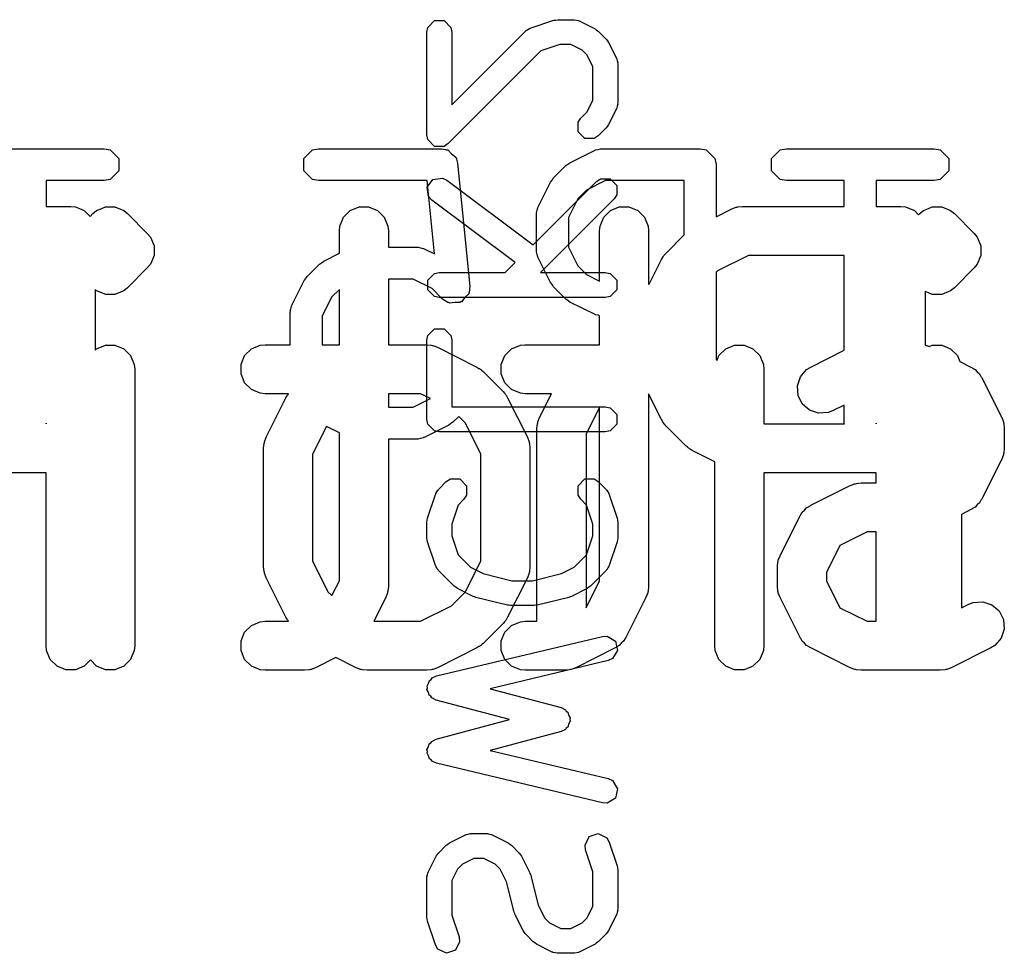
# Model space of a CAD drawing. Extents: x 94.3 to 121.8, y -81.7 to -63.9.
# Tile 20 of 32: x 109 to 112, y -75.7 to -72.8. Entities that reach past the tile are written whole.
import ezdxf

# ---------------------------------------------------------------- set-up
doc = ezdxf.new("R2010")
doc.units = 0
doc.layers.add('BLACK', color=7, linetype='CONTINUOUS')

msp = doc.modelspace()

# ---------------------------------------------------------------- linework, layer by layer
at = {"layer": 'BLACK', "linetype": 'CONTINUOUS'}
for p, q in [((110.278032, -72.831202), (110.280932, -72.816622)), ((110.280932, -72.816622), (110.301552, -72.796002)), ((110.301552, -72.796002), (110.330712, -72.796002)), ((110.330712, -72.796002), (110.351332, -72.816622)), ((110.351332, -72.816622), (110.354232, -72.831202)), ((110.586765, -72.823582), (110.591837, -72.820193)), ((110.591837, -72.820193), (110.59271, -72.820193)), ((110.59271, -72.820193), (110.59437, -72.819247)), ((110.59437, -72.819247), (110.66694, -72.795057)), ((110.66694, -72.795057), (110.673, -72.794293)), ((110.673, -72.794293), (110.678989, -72.793102)), ((110.678989, -72.793102), (110.72737, -72.793102)), ((110.72737, -72.793102), (110.729241, -72.793474)), ((110.729241, -72.793474), (110.730071, -72.793198)), ((110.730071, -72.793198), (110.73596, -72.79481)), ((110.73596, -72.79481), (110.74195, -72.796002)), ((110.74195, -72.796002), (110.742567, -72.796619)), ((110.742567, -72.796619), (110.744409, -72.797124)), ((110.744409, -72.797124), (110.792789, -72.821314)), ((110.792789, -72.821314), (110.797608, -72.825054)), ((110.278032, -73.145678), (110.278032, -72.831202)), ((110.354232, -73.053696), (110.579477, -72.828452)), ((110.354232, -72.831202), (110.354232, -73.053696)), ((110.579477, -72.828452), (110.581063, -72.827391)), ((110.581063, -72.827391), (110.581455, -72.826609)), ((110.581455, -72.826609), (110.586765, -72.823582)), ((110.797608, -72.825054), (110.802692, -72.828451)), ((110.802692, -72.828451), (110.826883, -72.852642)), ((110.685172, -72.869302), (110.626997, -72.888693)), ((110.718375, -72.869302), (110.685172, -72.869302)), ((110.753182, -72.886705), (110.718375, -72.869302)), ((110.826883, -72.852642), (110.830277, -72.857721)), ((110.830277, -72.857721), (110.83402, -72.862544)), ((110.83402, -72.862544), (110.85821, -72.910925)), ((110.626997, -72.888693), (110.343073, -73.172619)), ((110.768629, -72.902152), (110.753182, -72.886705)), ((110.786032, -72.936958), (110.768629, -72.902152)), ((110.85821, -72.910925), (110.858714, -72.912766)), ((110.786032, -73.039922), (110.786032, -72.936958)), ((110.858714, -72.912766), (110.859332, -72.913384)), ((110.859332, -72.913384), (110.860523, -72.919373)), ((110.860523, -72.919373), (110.862136, -72.925263)), ((110.862136, -72.925263), (110.861859, -72.926091)), ((110.861859, -72.926091), (110.862232, -72.927964)), ((110.862232, -72.927964), (110.862232, -73.048916)), ((110.768629, -73.074728), (110.786032, -73.039922)), ((110.860523, -73.057506), (110.859332, -73.063496)), ((110.862136, -73.051617), (110.860523, -73.057506)), ((110.862232, -73.048916), (110.861859, -73.050788)), ((110.861859, -73.050788), (110.862136, -73.051617)), ((110.74881, -73.094547), (110.768629, -73.074728)), ((110.85821, -73.065955), (110.83402, -73.114336)), ((110.858714, -73.064113), (110.85821, -73.065955)), ((110.859332, -73.063496), (110.858714, -73.064113)), ((110.740551, -73.106907), (110.74881, -73.094547)), ((110.740551, -73.136069), (110.740551, -73.106907)), ((110.830277, -73.119158), (110.826883, -73.124238)), ((110.83402, -73.114336), (110.830277, -73.119158)), ((110.280932, -73.160258), (110.278032, -73.145678)), ((110.76117, -73.156688), (110.740551, -73.136069)), ((110.802692, -73.148429), (110.790332, -73.156688)), ((110.826883, -73.124238), (110.802692, -73.148429)), ((110.280932, -73.160259), (110.280932, -73.160258)), ((110.301551, -73.180878), (110.280932, -73.160259)), ((110.301552, -73.180878), (110.301551, -73.180878)), ((110.330712, -73.180878), (110.301552, -73.180878)), ((110.330713, -73.180878), (110.330712, -73.180878)), ((110.343073, -73.172619), (110.330713, -73.180878)), ((110.790332, -73.156688), (110.76117, -73.156688)), ((108.838191, -73.18798), (109.290311, -73.18798)), ((109.290311, -73.18798), (109.309022, -73.191702)), ((109.309022, -73.191702), (109.335484, -73.218164)), ((109.901305, -73.218164), (109.927767, -73.191702)), ((109.927767, -73.191702), (109.946478, -73.18798)), ((109.946478, -73.18798), (110.323244, -73.18798)), ((110.323244, -73.18798), (110.33494, -73.190306)), ((110.33494, -73.190306), (110.337367, -73.190064)), ((110.337367, -73.190064), (110.338538, -73.191022)), ((110.338538, -73.191022), (110.341955, -73.191702)), ((110.341955, -73.191702), (110.353592, -73.203339)), ((110.353592, -73.203339), (110.366331, -73.213762)), ((110.366331, -73.213762), (110.367347, -73.217094)), ((110.715821, -73.230819), (110.791174, -73.193142)), ((110.791174, -73.193142), (110.793537, -73.192494)), ((110.793537, -73.192494), (110.79433, -73.191702)), ((110.79433, -73.191702), (110.802012, -73.190173)), ((110.802012, -73.190173), (110.809574, -73.188103)), ((110.809574, -73.188103), (110.810638, -73.188457)), ((110.810638, -73.188457), (110.813041, -73.18798)), ((110.813041, -73.18798), (111.114454, -73.18798)), ((111.114454, -73.18798), (111.133165, -73.191702)), ((111.133165, -73.191702), (111.159627, -73.218164)), ((111.333018, -73.218164), (111.35948, -73.191702)), ((111.35948, -73.191702), (111.378191, -73.18798)), ((111.378191, -73.18798), (111.830311, -73.18798)), ((111.830311, -73.18798), (111.849022, -73.191702)), ((111.849022, -73.191702), (111.875484, -73.218164)), ((109.335484, -73.218164), (109.335484, -73.255586)), ((109.901305, -73.255586), (109.901305, -73.218164)), ((110.367347, -73.217094), (110.368417, -73.218164)), ((110.368417, -73.218164), (110.368417, -73.220602)), ((110.368417, -73.220602), (110.371896, -73.23201)), ((110.371896, -73.23201), (110.409573, -73.608777)), ((110.665437, -73.277655), (110.703114, -73.239978)), ((110.703114, -73.239978), (110.709629, -73.235624)), ((110.709629, -73.235624), (110.715821, -73.230819)), ((111.159627, -73.218164), (111.163349, -73.236875)), ((111.163349, -73.236875), (111.163349, -73.396342)), ((111.333018, -73.255586), (111.333018, -73.218164)), ((111.875484, -73.218164), (111.875484, -73.255586)), ((109.335484, -73.255586), (109.309022, -73.282048)), ((109.927767, -73.282048), (109.901305, -73.255586)), ((111.35948, -73.282048), (111.333018, -73.255586)), ((111.875484, -73.255586), (111.849022, -73.282048)), ((109.290311, -73.28577), (109.113146, -73.28577)), ((109.113146, -73.28577), (109.113146, -73.364726)), ((109.309022, -73.282048), (109.290311, -73.28577)), ((109.946478, -73.28577), (109.927767, -73.282048)), ((110.278995, -73.28577), (109.946478, -73.28577)), ((110.301458, -73.510406), (110.278995, -73.28577)), ((110.279224, -73.305555), (110.29672, -73.282227)), ((110.29672, -73.282227), (110.325588, -73.278103)), ((110.325588, -73.278103), (110.338992, -73.284531)), ((110.338992, -73.284531), (110.602842, -73.482419)), ((110.602842, -73.482419), (110.797191, -73.288071)), ((110.618601, -73.365715), (110.656278, -73.290363)), ((110.656278, -73.290363), (110.66108, -73.284175)), ((110.66108, -73.284175), (110.665437, -73.277655)), ((110.824583, -73.28577), (110.766651, -73.314736)), ((110.797191, -73.288071), (110.809551, -73.279812)), ((110.809551, -73.279812), (110.838712, -73.279812)), ((111.065559, -73.28577), (110.824583, -73.28577)), ((110.838712, -73.279812), (110.859331, -73.300431)), ((110.859331, -73.300431), (110.859331, -73.329592)), ((111.065559, -73.45191), (111.065559, -73.28577)), ((111.378191, -73.28577), (111.35948, -73.282048)), ((111.555356, -73.28577), (111.378191, -73.28577)), ((111.555356, -73.364726), (111.555356, -73.28577)), ((111.830311, -73.28577), (111.653146, -73.28577)), ((111.653146, -73.28577), (111.653146, -73.364726)), ((111.849022, -73.282048), (111.830311, -73.28577)), ((110.283348, -73.334423), (110.279224, -73.305555)), ((110.293272, -73.345491), (110.283348, -73.334423)), ((110.766651, -73.314736), (110.740195, -73.341192)), ((110.859331, -73.329592), (110.851072, -73.341952)), ((110.548413, -73.536847), (110.293272, -73.345491)), ((110.851072, -73.341952), (110.625828, -73.567197)), ((110.740195, -73.341192), (110.711229, -73.399125)), ((109.113146, -73.364726), (109.188096, -73.364726)), ((109.188096, -73.364726), (109.202728, -73.366167)), ((109.202728, -73.366167), (109.229764, -73.377366)), ((109.229764, -73.377366), (109.247552, -73.395154)), ((109.247552, -73.395154), (109.256016, -73.386692)), ((109.256016, -73.386692), (109.267381, -73.377365)), ((109.267381, -73.377365), (109.283218, -73.370805)), ((109.283218, -73.370805), (109.294416, -73.366167)), ((109.294416, -73.366167), (109.32368, -73.366167)), ((109.32368, -73.366167), (109.350714, -73.377365)), ((109.350714, -73.377365), (109.350716, -73.377366)), ((109.350716, -73.377366), (109.362081, -73.386693)), ((109.362081, -73.386693), (109.422557, -73.447169)), ((110.022878, -73.398058), (110.04357, -73.377366)), ((110.04357, -73.377366), (110.070606, -73.366167)), ((110.070606, -73.366167), (110.09987, -73.366167)), ((110.09987, -73.366167), (110.126906, -73.377366)), ((110.126906, -73.377366), (110.147598, -73.398058)), ((110.613439, -73.387582), (110.613916, -73.385179)), ((110.613439, -73.500612), (110.613439, -73.387582)), ((110.613562, -73.384115), (110.615632, -73.376553)), ((110.613916, -73.385179), (110.613562, -73.384115)), ((110.615632, -73.376553), (110.617161, -73.368871)), ((110.617161, -73.368871), (110.617953, -73.368078)), ((110.617953, -73.368078), (110.618601, -73.365715)), ((110.819069, -73.398058), (110.839761, -73.377366)), ((110.839761, -73.377366), (110.866797, -73.366167)), ((110.866797, -73.366167), (110.896061, -73.366167)), ((110.896061, -73.366167), (110.923097, -73.377366)), ((110.923097, -73.377366), (110.943789, -73.398058)), ((111.163349, -73.396342), (111.210745, -73.372644)), ((111.210745, -73.372644), (111.224476, -73.367389)), ((111.224476, -73.367389), (111.227165, -73.367197)), ((111.227165, -73.367197), (111.229654, -73.366167)), ((111.229654, -73.366167), (111.244286, -73.364726)), ((111.244286, -73.364726), (111.555356, -73.364726)), ((111.653146, -73.364726), (111.728096, -73.364726)), ((111.728096, -73.364726), (111.742728, -73.366167)), ((111.742728, -73.366167), (111.769764, -73.377366)), ((111.769764, -73.377366), (111.782552, -73.390154)), ((111.782552, -73.390154), (111.786016, -73.386692)), ((111.786016, -73.386692), (111.797381, -73.377365)), ((111.797381, -73.377365), (111.813218, -73.370805)), ((111.813218, -73.370805), (111.824416, -73.366167)), ((111.824416, -73.366167), (111.85368, -73.366167)), ((111.85368, -73.366167), (111.880714, -73.377365)), ((111.880714, -73.377365), (111.880716, -73.377366)), ((111.880716, -73.377366), (111.892081, -73.386693)), ((111.892081, -73.386693), (111.952557, -73.447169)), ((110.011679, -73.425094), (110.022878, -73.398058)), ((110.147598, -73.398058), (110.158797, -73.425094)), ((110.711229, -73.399125), (110.711229, -73.489068)), ((110.80787, -73.425094), (110.819069, -73.398058)), ((110.943789, -73.398058), (110.954988, -73.425094)), ((109.422557, -73.447169), (109.431884, -73.458534)), ((110.010238, -73.439726), (110.011679, -73.425094)), ((110.010238, -73.508257), (110.010238, -73.439726)), ((110.158797, -73.425094), (110.160238, -73.439726)), ((110.160238, -73.439726), (110.160238, -73.489394)), ((110.806429, -73.439726), (110.80787, -73.425094)), ((110.806429, -73.593346), (110.806429, -73.439726)), ((110.954988, -73.425094), (110.956429, -73.439726)), ((110.956429, -73.439726), (110.956429, -73.602424)), ((111.009824, -73.507645), (111.065559, -73.45191)), ((111.952557, -73.447169), (111.961884, -73.458534)), ((109.431884, -73.458534), (109.443083, -73.485571)), ((111.961884, -73.458534), (111.973083, -73.485571)), ((109.443083, -73.514833), (109.431884, -73.54187)), ((109.443083, -73.485571), (109.443083, -73.514833)), ((109.962288, -73.532232), (110.010238, -73.508257)), ((110.160238, -73.489394), (110.247891, -73.489394)), ((110.247891, -73.489394), (110.250292, -73.489871)), ((110.250292, -73.489871), (110.251357, -73.489517)), ((110.251357, -73.489517), (110.258915, -73.491587)), ((110.258915, -73.491587), (110.266602, -73.493116)), ((110.266602, -73.493116), (110.267395, -73.493909)), ((110.267395, -73.493909), (110.269757, -73.494556)), ((110.269757, -73.494556), (110.301458, -73.510406)), ((110.613916, -73.503014), (110.613439, -73.500612)), ((110.613562, -73.504079), (110.613916, -73.503014)), ((110.615632, -73.51164), (110.613562, -73.504079)), ((110.617161, -73.519323), (110.615632, -73.51164)), ((110.711229, -73.489068), (110.740195, -73.547001)), ((111.002187, -73.51695), (111.003607, -73.514695)), ((111.003607, -73.514695), (111.005103, -73.513397)), ((111.005103, -73.513397), (111.009824, -73.507645)), ((111.261991, -73.514726), (111.16776, -73.561841)), ((111.555356, -73.514726), (111.261991, -73.514726)), ((111.555356, -73.805099), (111.555356, -73.514726)), ((111.973083, -73.514833), (111.961884, -73.54187)), ((111.973083, -73.485571), (111.973083, -73.514833)), ((109.431884, -73.54187), (109.422557, -73.553235)), ((109.911904, -73.579068), (109.94958, -73.541391)), ((109.94958, -73.541391), (109.956099, -73.537034)), ((109.956099, -73.537034), (109.962288, -73.532232)), ((110.518064, -73.567197), (110.548413, -73.536847)), ((110.617953, -73.520115), (110.617161, -73.519323)), ((110.618601, -73.522479), (110.617953, -73.520115)), ((110.656278, -73.597831), (110.618601, -73.522479)), ((110.958131, -73.602424), (110.995775, -73.527137)), ((110.995775, -73.527137), (110.999739, -73.520839)), ((110.999739, -73.520839), (111.000497, -73.51901)), ((111.000497, -73.51901), (111.002187, -73.51695)), ((111.961884, -73.54187), (111.952557, -73.553235)), ((109.422557, -73.553235), (109.362081, -73.613711)), ((110.280932, -73.590717), (110.301552, -73.570097)), ((110.301552, -73.570097), (110.316132, -73.567197)), ((110.316132, -73.567197), (110.518064, -73.567197)), ((110.625828, -73.567197), (110.824132, -73.567197)), ((110.740195, -73.547001), (110.766651, -73.573457)), ((110.766651, -73.573457), (110.806429, -73.593346)), ((110.824132, -73.567197), (110.838712, -73.570097)), ((110.838712, -73.570097), (110.859332, -73.590717)), ((111.16776, -73.561841), (111.163349, -73.566251)), ((111.163349, -73.566251), (111.163349, -73.834452)), ((111.952557, -73.553235), (111.892081, -73.613711)), ((109.865068, -73.667128), (109.902745, -73.591776)), ((109.902745, -73.591776), (109.907547, -73.585588)), ((109.907547, -73.585588), (109.911904, -73.579068)), ((110.236349, -73.587184), (110.160238, -73.587184)), ((110.160238, -73.587184), (110.160238, -73.788059)), ((110.29428, -73.616149), (110.236349, -73.587184)), ((110.280932, -73.619877), (110.280932, -73.590717)), ((110.66108, -73.604018), (110.656278, -73.597831)), ((110.665437, -73.610539), (110.66108, -73.604018)), ((110.859332, -73.590717), (110.859332, -73.619877)), ((110.956429, -73.602424), (110.958131, -73.602424)), ((109.267381, -73.623039), (109.263096, -73.619522)), ((109.263096, -73.619522), (109.263096, -73.804983)), ((109.283218, -73.629598), (109.267381, -73.623039)), ((109.294416, -73.634237), (109.283218, -73.629598)), ((109.294417, -73.634237), (109.294416, -73.634237)), ((109.32368, -73.634237), (109.294417, -73.634237)), ((109.350716, -73.623038), (109.32368, -73.634237)), ((109.362081, -73.613711), (109.350716, -73.623038)), ((110.010238, -73.619029), (109.986663, -73.642604)), ((110.010238, -73.788059), (110.010238, -73.619029)), ((110.301552, -73.640497), (110.280932, -73.619877)), ((110.326347, -73.648216), (110.29428, -73.616149)), ((110.406094, -73.632353), (110.394456, -73.64399)), ((110.407732, -73.627765), (110.406094, -73.629766)), ((110.406094, -73.629766), (110.406094, -73.632353)), ((110.409573, -73.608777), (110.407732, -73.627765)), ((110.703114, -73.648216), (110.665437, -73.610539)), ((110.859332, -73.619877), (110.838712, -73.640497)), ((111.813218, -73.629598), (111.803096, -73.625405)), ((111.803096, -73.625405), (111.803096, -73.789489)), ((111.824416, -73.634237), (111.813218, -73.629598)), ((111.824417, -73.634237), (111.824416, -73.634237)), ((111.85368, -73.634237), (111.824417, -73.634237)), ((111.880716, -73.623038), (111.85368, -73.634237)), ((111.892081, -73.613711), (111.880716, -73.623038)), ((109.986663, -73.642604), (109.957696, -73.700538)), ((110.316132, -73.643397), (110.301552, -73.640497)), ((110.824132, -73.643397), (110.316132, -73.643397)), ((110.342209, -73.658815), (110.326347, -73.648216)), ((110.344797, -73.658815), (110.342209, -73.658815)), ((110.346798, -73.660452), (110.344797, -73.658815)), ((110.363171, -73.658815), (110.346798, -73.660452)), ((110.379632, -73.658815), (110.363171, -73.658815)), ((110.38146, -73.656986), (110.379632, -73.658815)), ((110.384034, -73.656729), (110.38146, -73.656986)), ((110.394456, -73.64399), (110.384034, -73.656729)), ((110.709629, -73.652569), (110.703114, -73.648216)), ((110.715821, -73.657375), (110.709629, -73.652569)), ((110.791174, -73.695052), (110.715821, -73.657375)), ((110.838712, -73.640497), (110.824132, -73.643397)), ((109.859906, -73.688995), (109.860383, -73.686592)), ((109.859906, -73.788059), (109.859906, -73.688995)), ((109.860029, -73.685528), (109.862099, -73.677966)), ((109.860383, -73.686592), (109.860029, -73.685528)), ((109.862099, -73.677966), (109.863628, -73.670284)), ((109.863628, -73.670284), (109.86442, -73.669491)), ((109.86442, -73.669491), (109.865068, -73.667128)), ((110.793537, -73.695699), (110.791174, -73.695052)), ((110.79433, -73.696492), (110.793537, -73.695699)), ((109.957696, -73.700538), (109.957696, -73.788059)), ((110.802012, -73.69802), (110.79433, -73.696492)), ((110.806429, -73.699229), (110.802012, -73.69802)), ((110.806429, -73.788059), (110.806429, -73.699229)), ((110.280932, -73.76005), (110.301552, -73.73943)), ((110.301552, -73.73943), (110.330712, -73.73943)), ((110.330712, -73.73943), (110.351332, -73.76005)), ((110.278032, -73.77463), (110.280932, -73.76005)), ((110.278032, -74.016535), (110.278032, -73.77463)), ((110.351332, -73.76005), (110.354232, -73.77463)), ((110.354232, -73.77463), (110.354232, -73.978435)), ((109.263096, -73.804983), (109.26738, -73.800699)), ((109.26738, -73.800699), (109.294416, -73.7895)), ((109.294416, -73.7895), (109.32368, -73.7895)), ((109.32368, -73.7895), (109.350716, -73.800699)), ((109.350716, -73.800699), (109.371408, -73.821391)), ((109.720497, -73.821391), (109.741189, -73.800699)), ((109.741189, -73.800699), (109.768225, -73.7895)), ((109.768225, -73.7895), (109.782857, -73.788059)), ((109.782857, -73.788059), (109.859906, -73.788059)), ((109.957696, -73.788059), (110.010238, -73.788059)), ((110.160238, -73.788059), (110.276667, -73.788059)), ((110.276667, -73.788059), (110.291299, -73.7895)), ((110.291299, -73.7895), (110.293788, -73.790531)), ((110.293788, -73.790531), (110.296476, -73.790722)), ((110.296476, -73.790722), (110.310208, -73.795977)), ((110.310208, -73.795977), (110.43116, -73.856453)), ((110.516688, -73.821391), (110.53738, -73.800699)), ((110.53738, -73.800699), (110.564416, -73.7895)), ((110.564416, -73.7895), (110.579048, -73.788059)), ((110.579048, -73.788059), (110.806429, -73.788059)), ((111.171926, -73.821391), (111.192618, -73.800699)), ((111.192618, -73.800699), (111.219654, -73.7895)), ((111.219654, -73.7895), (111.248918, -73.7895)), ((111.248918, -73.7895), (111.275954, -73.800699)), ((111.275954, -73.800699), (111.296646, -73.821391)), ((111.452649, -73.856453), (111.555356, -73.805099)), ((111.803096, -73.789489), (111.803203, -73.7895)), ((111.803203, -73.7895), (111.805692, -73.790531)), ((111.805692, -73.790531), (111.80838, -73.790722)), ((111.80838, -73.790722), (111.815181, -73.793324)), ((111.815181, -73.793324), (111.824416, -73.7895)), ((111.824416, -73.7895), (111.85368, -73.7895)), ((111.85368, -73.7895), (111.880716, -73.800699)), ((111.880716, -73.800699), (111.901408, -73.821391)), ((109.371408, -73.821391), (109.382607, -73.848427)), ((109.709298, -73.848427), (109.720497, -73.821391)), ((110.505489, -73.848427), (110.516688, -73.821391)), ((111.163349, -73.834452), (111.165972, -73.835764)), ((111.165972, -73.835764), (111.171926, -73.821391)), ((111.296646, -73.821391), (111.307845, -73.848427)), ((111.901408, -73.821391), (111.908844, -73.839343)), ((111.908844, -73.839343), (111.943064, -73.856453)), ((109.382607, -73.848427), (109.384048, -73.863059)), ((109.384048, -73.863059), (109.384048, -74.709726)), ((109.709298, -73.877691), (109.709298, -73.848427)), ((110.43116, -73.856453), (110.437455, -73.860415)), ((110.437455, -73.860415), (110.439286, -73.861174)), ((110.439286, -73.861174), (110.441347, -73.862865)), ((110.441347, -73.862865), (110.443602, -73.864285)), ((110.443602, -73.864285), (110.444899, -73.86578)), ((110.444899, -73.86578), (110.450652, -73.870502)), ((110.450652, -73.870502), (110.511129, -73.930978)), ((110.505489, -73.877691), (110.505489, -73.848427)), ((111.307845, -73.848427), (111.309286, -73.863059)), ((111.309286, -73.863059), (111.309286, -74.029964)), ((111.421033, -73.886393), (111.440206, -73.864285)), ((111.440206, -73.864285), (111.452649, -73.856453)), ((111.943064, -73.856453), (111.94551, -73.857992)), ((111.94551, -73.857992), (111.946666, -73.858378)), ((111.946666, -73.858378), (111.948104, -73.859625)), ((111.948104, -73.859625), (111.955507, -73.864285)), ((111.955507, -73.864285), (111.961666, -73.871387)), ((111.961666, -73.871387), (111.968774, -73.877551)), ((109.720497, -73.904727), (109.709298, -73.877691)), ((109.741189, -73.925419), (109.720497, -73.904727)), ((110.516688, -73.904727), (110.505489, -73.877691)), ((110.53738, -73.925419), (110.516688, -73.904727)), ((111.411779, -73.914154), (111.421033, -73.886393)), ((111.968774, -73.877551), (111.973435, -73.884956)), ((111.973435, -73.884956), (111.974681, -73.886393)), ((111.974681, -73.886393), (111.975065, -73.887546)), ((111.975065, -73.887546), (111.976606, -73.889994)), ((111.976606, -73.889994), (112.037082, -74.010947)), ((109.768225, -73.936618), (109.741189, -73.925419)), ((109.782857, -73.938059), (109.768225, -73.936618)), ((110.511129, -73.930978), (110.515847, -73.936727)), ((110.515847, -73.936727), (110.517346, -73.938027)), ((110.564416, -73.936618), (110.53738, -73.925419)), ((110.579048, -73.938059), (110.564416, -73.936618)), ((111.413853, -73.943344), (111.411779, -73.914154)), ((109.85454, -73.938059), (109.782857, -73.938059)), ((109.786252, -74.071423), (109.846728, -73.950471)), ((109.846728, -73.950471), (109.850691, -73.944173)), ((109.850691, -73.944173), (109.85145, -73.942343)), ((109.85145, -73.942343), (109.85314, -73.940282)), ((109.85314, -73.940282), (109.85454, -73.938059)), ((110.258962, -73.938059), (110.160238, -73.938059)), ((110.160238, -73.938059), (110.160238, -73.97919)), ((110.236349, -73.97919), (110.288786, -73.952971)), ((110.288786, -73.952971), (110.258962, -73.938059)), ((110.517346, -73.938027), (110.518767, -73.940286)), ((110.518767, -73.940286), (110.520456, -73.942343)), ((110.520456, -73.942343), (110.521213, -73.94417)), ((110.521213, -73.94417), (110.525178, -73.95047)), ((110.525178, -73.95047), (110.585654, -74.071423)), ((110.659362, -73.938059), (110.579048, -73.938059)), ((110.622918, -74.010947), (110.659362, -73.938059)), ((110.995775, -74.017552), (110.956429, -73.93886)), ((110.956429, -73.93886), (110.956429, -74.528297)), ((111.42694, -73.969519), (111.413853, -73.943344)), ((110.160238, -73.97919), (110.236349, -73.97919)), ((110.354232, -73.978435), (110.824132, -73.978435)), ((110.806377, -73.979436), (110.765, -74.062192)), ((110.806429, -73.97941), (110.806377, -73.979436)), ((110.806429, -74.510591), (110.806429, -73.97941)), ((110.824132, -73.978435), (110.838712, -73.981335)), ((110.838712, -73.981335), (110.859332, -74.001955)), ((111.449048, -73.988692), (111.42694, -73.969519)), ((111.476809, -73.997946), (111.449048, -73.988692)), ((111.505999, -73.995872), (111.476809, -73.997946)), ((111.519731, -73.990617), (111.505999, -73.995872)), ((111.555356, -73.972804), (111.519731, -73.990617)), ((111.555356, -74.028085), (111.555356, -73.972804)), ((110.280932, -74.031115), (110.278032, -74.016535)), ((110.357818, -74.024983), (110.351297, -74.029339)), ((110.375409, -74.007391), (110.357818, -74.024983)), ((110.396457, -74.028438), (110.375409, -74.007391)), ((110.616441, -74.029856), (110.617472, -74.027366)), ((110.617472, -74.027366), (110.617663, -74.024679)), ((110.617663, -74.024679), (110.622918, -74.010947)), ((110.859332, -74.001955), (110.859332, -74.031115)), ((110.999739, -74.023849), (110.995775, -74.017552)), ((111.000497, -74.025679), (110.999739, -74.023849)), ((111.002187, -74.027738), (111.000497, -74.025679)), ((112.037082, -74.010947), (112.042337, -74.024679)), ((112.042337, -74.024679), (112.042527, -74.027366)), ((112.042527, -74.027366), (112.043559, -74.029856)), ((109.113096, -74.028336), (109.112772, -74.029964)), ((109.112772, -74.029964), (109.113096, -74.029964)), ((109.113096, -74.029964), (109.113096, -74.028336)), ((109.970534, -74.038265), (109.928334, -74.122668)), ((110.010238, -74.058116), (109.970534, -74.038265)), ((110.34511, -74.034142), (110.269757, -74.071818)), ((110.301552, -74.051735), (110.280932, -74.031115)), ((110.316132, -74.054635), (110.301552, -74.051735)), ((110.824132, -74.054635), (110.316132, -74.054635)), ((110.351297, -74.029339), (110.34511, -74.034142)), ((110.443572, -74.122668), (110.396457, -74.028438)), ((110.615, -74.044488), (110.616441, -74.029856)), ((110.615, -74.634726), (110.615, -74.044488)), ((110.838712, -74.051735), (110.824132, -74.054635)), ((110.859332, -74.031115), (110.838712, -74.051735)), ((111.003607, -74.029994), (111.002187, -74.027738)), ((111.005103, -74.031291), (111.003607, -74.029994)), ((111.009824, -74.037044), (111.005103, -74.031291)), ((111.070301, -74.097521), (111.009824, -74.037044)), ((111.309286, -74.029964), (111.55573, -74.029964)), ((111.55573, -74.029964), (111.555356, -74.028085)), ((111.653096, -74.028336), (111.652772, -74.029964)), ((111.652772, -74.029964), (111.653096, -74.029964)), ((111.653096, -74.029964), (111.653096, -74.028336)), ((112.043559, -74.029856), (112.045, -74.044488)), ((112.045, -74.044488), (112.045, -74.104964)), ((109.780806, -74.087842), (109.780997, -74.085155)), ((109.780997, -74.085155), (109.786252, -74.071423)), ((110.010238, -74.510591), (110.010238, -74.058116)), ((110.247891, -74.07698), (110.160238, -74.07698)), ((110.160238, -74.07698), (110.160238, -74.528297)), ((110.250292, -74.076502), (110.247891, -74.07698)), ((110.251357, -74.076857), (110.250292, -74.076502)), ((110.258915, -74.074786), (110.251357, -74.076857)), ((110.266602, -74.073258), (110.258915, -74.074786)), ((110.267395, -74.072464), (110.266602, -74.073258)), ((110.269757, -74.071818), (110.267395, -74.072464)), ((110.585654, -74.071423), (110.590909, -74.085155)), ((110.590909, -74.085155), (110.591099, -74.087842)), ((110.765, -74.062192), (110.765, -74.593373)), ((109.778334, -74.104964), (109.779775, -74.090332)), ((109.778334, -74.467821), (109.778334, -74.104964)), ((109.779775, -74.090332), (109.780806, -74.087842)), ((110.591099, -74.087842), (110.592131, -74.090332)), ((110.592131, -74.090332), (110.593572, -74.104964)), ((110.593572, -74.104964), (110.593572, -74.467821)), ((111.07605, -74.102239), (111.070301, -74.097521)), ((111.07735, -74.103738), (111.07605, -74.102239)), ((111.079609, -74.105159), (111.07735, -74.103738)), ((111.081666, -74.106848), (111.079609, -74.105159)), ((111.083493, -74.107605), (111.081666, -74.106848)), ((111.089793, -74.11157), (111.083493, -74.107605)), ((111.159286, -74.146316), (111.089793, -74.11157)), ((112.045, -74.104964), (112.043559, -74.119596)), ((109.928334, -74.122668), (109.928334, -74.450116)), ((110.443572, -74.450116), (110.443572, -74.122668)), ((111.159286, -74.709726), (111.159286, -74.146316)), ((112.037082, -74.138505), (111.976606, -74.259457)), ((112.042337, -74.124774), (112.037082, -74.138505)), ((112.042528, -74.122084), (112.042337, -74.124774)), ((112.043559, -74.119596), (112.042528, -74.122084)), ((109.113096, -74.179964), (108.779286, -74.179964)), ((109.113096, -74.709726), (109.113096, -74.179964)), ((110.313382, -74.2315), (110.337572, -74.207308)), ((110.337572, -74.207308), (110.349932, -74.199049)), ((110.349932, -74.199049), (110.379093, -74.199049)), ((110.379093, -74.199049), (110.399713, -74.219667)), ((110.740551, -74.219668), (110.76117, -74.199049)), ((110.76117, -74.199049), (110.790332, -74.199049)), ((110.790332, -74.199049), (110.802692, -74.207308)), ((110.802692, -74.207308), (110.826883, -74.231499)), ((111.653096, -74.179964), (111.309286, -74.179964)), ((111.309286, -74.179964), (111.309286, -74.709726)), ((111.653096, -74.211392), (111.653096, -74.179964)), ((110.308513, -74.238786), (110.31154, -74.233477)), ((110.31154, -74.233477), (110.312322, -74.233085)), ((110.312322, -74.233085), (110.313382, -74.2315)), ((110.399713, -74.219667), (110.399713, -74.248828)), ((110.740551, -74.24883), (110.740551, -74.219668)), ((110.826883, -74.231499), (110.827943, -74.233086)), ((110.827943, -74.233086), (110.828725, -74.233477)), ((110.828725, -74.233477), (110.831746, -74.238776)), ((111.452649, -74.279787), (111.573602, -74.21931)), ((111.573602, -74.21931), (111.587334, -74.214055)), ((111.587334, -74.214055), (111.590021, -74.213864)), ((111.590021, -74.213864), (111.592511, -74.212833)), ((111.592511, -74.212833), (111.607143, -74.211392)), ((111.607143, -74.211392), (111.653096, -74.211392)), ((110.279987, -74.318962), (110.304178, -74.246391)), ((110.304178, -74.246391), (110.305123, -74.244733)), ((110.305123, -74.24386), (110.308513, -74.238786)), ((110.305123, -74.244733), (110.305123, -74.24386)), ((110.391455, -74.261189), (110.373623, -74.27902)), ((110.399713, -74.248828), (110.391455, -74.261189)), ((110.74881, -74.26119), (110.740551, -74.24883)), ((110.766641, -74.279021), (110.74881, -74.26119)), ((110.831746, -74.238776), (110.835142, -74.243859)), ((110.835142, -74.243859), (110.835142, -74.244734)), ((110.835142, -74.244734), (110.836087, -74.246392)), ((110.836087, -74.246392), (110.860277, -74.318962)), ((111.973435, -74.264494), (111.968774, -74.2719)), ((111.974681, -74.263058), (111.973435, -74.264494)), ((111.975065, -74.261904), (111.974681, -74.263058)), ((111.976606, -74.259457), (111.975065, -74.261904)), ((110.373623, -74.27902), (110.354232, -74.337195)), ((110.786032, -74.337193), (110.766641, -74.279021)), ((111.42694, -74.300886), (111.434044, -74.294724)), ((111.434044, -74.294724), (111.440206, -74.28762)), ((111.440206, -74.28762), (111.44761, -74.282958)), ((111.44761, -74.282958), (111.449048, -74.281712)), ((111.449048, -74.281712), (111.450202, -74.281327)), ((111.450202, -74.281327), (111.452649, -74.279787)), ((111.943064, -74.292998), (111.914048, -74.307506)), ((111.94551, -74.291458), (111.943064, -74.292998)), ((111.946666, -74.291073), (111.94551, -74.291458)), ((111.948104, -74.289825), (111.946666, -74.291073)), ((111.955507, -74.285166), (111.948104, -74.289825)), ((111.961666, -74.278063), (111.955507, -74.285166)), ((111.968774, -74.2719), (111.961666, -74.278063)), ((110.278032, -74.331011), (110.279223, -74.325022)), ((110.279223, -74.325022), (110.279987, -74.318962)), ((110.860277, -74.318962), (110.86104, -74.325022)), ((110.86104, -74.325022), (110.862232, -74.331011)), ((111.358632, -74.43428), (111.419108, -74.313328)), ((111.419108, -74.313328), (111.420648, -74.310881)), ((111.420648, -74.310881), (111.421033, -74.309727)), ((111.421033, -74.309727), (111.422279, -74.308289)), ((111.422279, -74.308289), (111.42694, -74.300886)), ((111.914048, -74.307506), (111.914048, -74.593373)), ((110.278032, -74.379392), (110.278032, -74.331011)), ((110.354232, -74.337195), (110.354232, -74.373208)), ((110.786032, -74.373209), (110.786032, -74.337193)), ((110.862232, -74.331011), (110.862232, -74.379392)), ((110.279223, -74.385381), (110.278032, -74.379392)), ((110.279987, -74.39144), (110.279223, -74.385381)), ((110.354232, -74.373208), (110.373623, -74.431383)), ((110.766641, -74.431382), (110.786032, -74.373209)), ((110.86104, -74.385382), (110.860277, -74.39144)), ((110.862232, -74.379392), (110.86104, -74.385382)), ((111.624848, -74.361392), (111.542091, -74.40277)), ((111.653096, -74.361392), (111.624848, -74.361392)), ((111.653096, -74.634726), (111.653096, -74.361392)), ((110.304178, -74.464013), (110.279987, -74.39144)), ((110.860277, -74.39144), (110.836087, -74.464012)), ((111.542091, -74.40277), (111.500714, -74.485526)), ((110.373623, -74.431383), (110.411272, -74.469032)), ((110.728992, -74.469031), (110.766641, -74.431382)), ((111.353186, -74.450699), (111.353377, -74.448012)), ((111.353377, -74.448012), (111.358632, -74.43428)), ((109.779775, -74.482453), (109.778334, -74.467821)), ((109.928334, -74.450116), (109.975449, -74.544346)), ((110.305123, -74.46567), (110.304178, -74.464013)), ((110.305123, -74.466544), (110.305123, -74.46567)), ((110.308513, -74.471617), (110.305123, -74.466544)), ((110.31154, -74.476927), (110.308513, -74.471617)), ((110.312322, -74.477318), (110.31154, -74.476927)), ((110.313382, -74.478904), (110.312322, -74.477318)), ((110.361762, -74.527285), (110.313382, -74.478904)), ((110.396457, -74.544346), (110.443572, -74.450116)), ((110.411272, -74.469032), (110.450383, -74.488587)), ((110.593572, -74.467821), (110.592131, -74.482453)), ((110.689879, -74.488588), (110.728992, -74.469031)), ((110.826883, -74.478905), (110.778502, -74.527286)), ((110.827943, -74.477317), (110.826883, -74.478905)), ((110.828725, -74.476927), (110.827943, -74.477317)), ((110.831746, -74.471627), (110.828725, -74.476927)), ((110.835142, -74.466545), (110.831746, -74.471627)), ((110.836087, -74.464012), (110.835142, -74.465669)), ((110.835142, -74.465669), (110.835142, -74.466545)), ((111.350714, -74.467821), (111.352155, -74.453189)), ((111.350714, -74.528297), (111.350714, -74.467821)), ((111.352155, -74.453189), (111.353186, -74.450699)), ((109.780806, -74.484942), (109.779775, -74.482453)), ((109.780997, -74.48763), (109.780806, -74.484942)), ((109.786252, -74.501362), (109.780997, -74.48763)), ((109.846728, -74.622314), (109.786252, -74.501362)), ((110.450383, -74.488587), (110.538535, -74.510626)), ((110.585654, -74.501362), (110.525178, -74.622314)), ((110.590909, -74.487631), (110.585654, -74.501362)), ((110.5911, -74.484941), (110.590909, -74.487631)), ((110.592131, -74.482453), (110.5911, -74.484941)), ((110.601729, -74.510626), (110.689879, -74.488588)), ((111.500714, -74.485526), (111.500714, -74.510592)), ((109.987389, -74.556286), (110.010238, -74.510591)), ((110.160238, -74.528297), (110.158797, -74.542929)), ((110.366832, -74.530672), (110.361762, -74.527285)), ((110.371664, -74.534423), (110.366832, -74.530672)), ((110.420045, -74.558613), (110.371664, -74.534423)), ((110.538535, -74.510626), (110.601729, -74.510626)), ((110.768599, -74.534423), (110.720219, -74.558613)), ((110.76505, -74.593348), (110.806429, -74.510591)), ((110.773418, -74.530682), (110.768599, -74.534423)), ((110.778502, -74.527286), (110.773418, -74.530682)), ((110.956429, -74.528297), (110.954988, -74.542929)), ((111.352155, -74.542929), (111.350714, -74.528297)), ((111.500714, -74.510592), (111.542091, -74.593348)), ((109.975449, -74.544346), (109.987389, -74.556286)), ((110.15232, -74.561838), (110.115876, -74.634726)), ((110.157575, -74.548106), (110.15232, -74.561838)), ((110.157765, -74.545418), (110.157575, -74.548106)), ((110.158797, -74.542929), (110.157765, -74.545418)), ((110.353192, -74.587611), (110.396457, -74.544346)), ((110.424071, -74.559715), (110.420045, -74.558613)), ((110.427843, -74.561497), (110.424071, -74.559715)), ((110.524605, -74.585688), (110.427843, -74.561497)), ((110.712421, -74.561497), (110.615659, -74.585688)), ((110.716192, -74.559715), (110.712421, -74.561497)), ((110.720219, -74.558613), (110.716192, -74.559715)), ((110.948511, -74.561838), (110.888034, -74.682791)), ((110.953766, -74.548106), (110.948511, -74.561838)), ((110.953956, -74.545418), (110.953766, -74.548106)), ((110.954988, -74.542929), (110.953956, -74.545418)), ((111.353186, -74.545418), (111.352155, -74.542929)), ((111.353377, -74.548106), (111.353186, -74.545418)), ((111.358632, -74.561838), (111.353377, -74.548106)), ((111.419108, -74.68279), (111.358632, -74.561838)), ((110.258962, -74.634726), (110.353192, -74.587611)), ((110.529265, -74.585914), (110.524605, -74.585688)), ((110.533846, -74.586826), (110.529265, -74.585914)), ((110.606418, -74.586826), (110.533846, -74.586826)), ((110.610998, -74.585914), (110.606418, -74.586826)), ((110.615659, -74.585688), (110.610998, -74.585914)), ((110.765, -74.593373), (110.76505, -74.593348)), ((111.542091, -74.593348), (111.624847, -74.634726)), ((111.914048, -74.593373), (111.936459, -74.582168)), ((111.936459, -74.582168), (111.950191, -74.576913)), ((111.950191, -74.576913), (111.979381, -74.574839)), ((111.979381, -74.574839), (112.007142, -74.584093)), ((112.007142, -74.584093), (112.029249, -74.603267)), ((109.85069, -74.628609), (109.846728, -74.622314)), ((109.851449, -74.63044), (109.85069, -74.628609)), ((110.521213, -74.628613), (110.520456, -74.630441)), ((110.525178, -74.622314), (110.521213, -74.628613)), ((112.029249, -74.603267), (112.042337, -74.629441)), ((112.042337, -74.629441), (112.044411, -74.658631)), ((109.720497, -74.668058), (109.741189, -74.647366)), ((109.741189, -74.647366), (109.768225, -74.636167)), ((109.768225, -74.636167), (109.782857, -74.634726)), ((109.782857, -74.634726), (109.854541, -74.634726)), ((109.85314, -74.632501), (109.851449, -74.63044)), ((109.854541, -74.634726), (109.85314, -74.632501)), ((110.115876, -74.634726), (110.258962, -74.634726)), ((110.511129, -74.641806), (110.450652, -74.702283)), ((110.515847, -74.636056), (110.511129, -74.641806)), ((110.517346, -74.634757), (110.515847, -74.636056)), ((110.516688, -74.668058), (110.53738, -74.647366)), ((110.518767, -74.632497), (110.517346, -74.634757)), ((110.520456, -74.630441), (110.518767, -74.632497)), ((110.53738, -74.647366), (110.564416, -74.636167)), ((110.564416, -74.636167), (110.579048, -74.634726)), ((110.579048, -74.634726), (110.615, -74.634726)), ((111.624847, -74.634726), (111.653096, -74.634726)), ((112.044411, -74.658631), (112.035157, -74.686392)), ((109.709298, -74.695094), (109.720497, -74.668058)), ((110.307307, -74.801947), (110.815308, -74.680995)), ((110.505489, -74.695094), (110.516688, -74.668058)), ((110.815308, -74.680995), (110.830163, -74.680439)), ((110.830163, -74.680439), (110.854998, -74.695722)), ((110.884862, -74.687829), (110.880201, -74.695234)), ((110.886109, -74.686392), (110.884862, -74.687829)), ((110.886493, -74.685237), (110.886109, -74.686392)), ((110.888034, -74.682791), (110.886493, -74.685237)), ((111.420647, -74.685236), (111.419108, -74.68279)), ((111.421033, -74.686392), (111.420647, -74.685236)), ((111.42228, -74.68783), (111.421033, -74.686392)), ((111.42694, -74.695233), (111.42228, -74.68783)), ((112.035157, -74.686392), (112.015983, -74.7085)), ((109.114537, -74.724358), (109.113096, -74.709726)), ((109.384048, -74.709726), (109.382607, -74.724358)), ((109.709298, -74.724358), (109.709298, -74.695094)), ((110.43116, -74.716332), (110.310208, -74.776808)), ((110.437457, -74.712367), (110.43116, -74.716332)), ((110.439287, -74.71161), (110.437457, -74.712367)), ((110.441346, -74.709919), (110.439287, -74.71161)), ((110.443602, -74.7085), (110.441346, -74.709919)), ((110.444899, -74.707003), (110.443602, -74.7085)), ((110.450652, -74.702283), (110.444899, -74.707003)), ((110.505489, -74.724358), (110.505489, -74.695094)), ((110.854493, -74.716332), (110.733541, -74.776808)), ((110.856939, -74.714791), (110.854493, -74.716332)), ((110.854998, -74.695722), (110.861752, -74.724089)), ((110.858094, -74.714407), (110.856939, -74.714791)), ((110.859531, -74.71316), (110.858094, -74.714407)), ((110.866935, -74.7085), (110.859531, -74.71316)), ((110.873096, -74.701395), (110.866935, -74.7085)), ((110.880201, -74.695234), (110.873096, -74.701395)), ((111.160727, -74.724358), (111.159286, -74.709726)), ((111.309286, -74.709726), (111.307845, -74.724358)), ((111.434042, -74.701392), (111.42694, -74.695233)), ((111.440206, -74.7085), (111.434042, -74.701392)), ((111.447611, -74.713161), (111.440206, -74.7085)), ((111.449048, -74.714407), (111.447611, -74.713161)), ((111.450201, -74.714791), (111.449048, -74.714407)), ((111.452649, -74.716332), (111.450201, -74.714791)), ((111.573602, -74.776808), (111.452649, -74.716332)), ((112.00354, -74.716332), (111.882588, -74.776808)), ((112.015983, -74.7085), (112.00354, -74.716332)), ((109.125736, -74.751394), (109.114537, -74.724358)), ((109.382607, -74.724358), (109.371408, -74.751394)), ((109.720497, -74.751394), (109.709298, -74.724358)), ((109.999523, -74.745721), (109.93735, -74.776808)), ((110.061697, -74.776808), (109.999523, -74.745721)), ((110.516688, -74.751394), (110.505489, -74.724358)), ((110.846469, -74.748925), (110.832957, -74.755123)), ((110.861752, -74.724089), (110.846469, -74.748925)), ((111.171926, -74.751394), (111.160727, -74.724358)), ((111.307845, -74.724358), (111.296646, -74.751394)), ((109.146428, -74.772086), (109.125736, -74.751394)), ((109.173464, -74.783285), (109.146428, -74.772086)), ((109.229764, -74.772086), (109.202728, -74.783285)), ((109.248572, -74.753278), (109.229764, -74.772086)), ((109.26738, -74.772086), (109.248572, -74.753278)), ((109.294416, -74.783285), (109.26738, -74.772086)), ((109.350716, -74.772086), (109.32368, -74.783285)), ((109.371408, -74.751394), (109.350716, -74.772086)), ((109.741189, -74.772086), (109.720497, -74.751394)), ((109.768225, -74.783285), (109.741189, -74.772086)), ((109.93735, -74.776808), (109.923618, -74.782063)), ((110.075428, -74.782063), (110.061697, -74.776808)), ((110.310208, -74.776808), (110.296476, -74.782063)), ((110.832957, -74.755123), (110.471843, -74.841102)), ((110.53738, -74.772086), (110.516688, -74.751394)), ((110.564416, -74.783285), (110.53738, -74.772086)), ((110.733541, -74.776808), (110.719809, -74.782063)), ((111.192618, -74.772086), (111.171926, -74.751394)), ((111.219654, -74.783285), (111.192618, -74.772086)), ((111.275954, -74.772086), (111.248918, -74.783285)), ((111.296646, -74.751394), (111.275954, -74.772086)), ((111.587334, -74.782063), (111.573602, -74.776808)), ((111.882588, -74.776808), (111.868856, -74.782063)), ((109.202728, -74.783285), (109.173464, -74.783285)), ((109.32368, -74.783285), (109.294416, -74.783285)), ((109.782857, -74.784726), (109.768225, -74.783285)), ((109.903809, -74.784726), (109.782857, -74.784726)), ((109.918441, -74.783285), (109.903809, -74.784726)), ((109.92093, -74.782253), (109.918441, -74.783285)), ((109.923618, -74.782063), (109.92093, -74.782253)), ((110.078117, -74.782254), (110.075428, -74.782063)), ((110.080606, -74.783285), (110.078117, -74.782254)), ((110.095238, -74.784726), (110.080606, -74.783285)), ((110.276667, -74.784726), (110.095238, -74.784726)), ((110.291299, -74.783285), (110.276667, -74.784726)), ((110.290807, -74.812999), (110.293795, -74.808145)), ((110.293788, -74.782253), (110.291299, -74.783285)), ((110.296476, -74.782063), (110.293788, -74.782253)), ((110.293795, -74.808145), (110.307307, -74.801947)), ((110.579048, -74.784726), (110.564416, -74.783285)), ((110.7, -74.784726), (110.579048, -74.784726)), ((110.714632, -74.783285), (110.7, -74.784726)), ((110.717121, -74.782253), (110.714632, -74.783285)), ((110.719809, -74.782063), (110.717121, -74.782253)), ((111.248918, -74.783285), (111.219654, -74.783285)), ((111.590021, -74.782253), (111.587334, -74.782063)), ((111.592511, -74.783285), (111.590021, -74.782253)), ((111.607143, -74.784726), (111.592511, -74.783285)), ((111.849047, -74.784726), (111.607143, -74.784726)), ((111.863679, -74.783285), (111.849047, -74.784726)), ((111.866168, -74.782253), (111.863679, -74.783285)), ((111.868856, -74.782063), (111.866168, -74.782253)), ((110.278364, -74.844029), (110.279831, -74.838524)), ((110.278512, -74.832981), (110.283449, -74.824956)), ((110.279831, -74.838524), (110.278512, -74.832981)), ((110.283449, -74.824956), (110.285877, -74.815854)), ((110.285877, -74.815854), (110.290807, -74.812999)), ((110.283083, -74.85218), (110.278364, -74.844029)), ((110.285266, -74.861348), (110.283083, -74.85218)), ((110.29012, -74.864335), (110.285266, -74.861348)), ((110.292975, -74.869266), (110.29012, -74.864335)), ((110.306315, -74.875825), (110.292975, -74.869266)), ((110.471843, -74.841102), (110.688806, -74.898959)), ((110.531119, -74.935773), (110.306315, -74.875825)), ((110.688806, -74.898959), (110.702146, -74.905518)), ((110.702146, -74.905518), (110.704748, -74.910013)), ((110.704748, -74.910013), (110.709244, -74.912616)), ((110.709244, -74.912616), (110.711795, -74.922185)), ((110.711795, -74.922185), (110.716757, -74.930755)), ((110.716757, -74.930755), (110.715418, -74.935773)), ((110.306315, -74.995721), (110.531119, -74.935773)), ((110.709244, -74.95893), (110.704748, -74.961532)), ((110.711795, -74.94936), (110.709244, -74.95893)), ((110.716757, -74.940791), (110.711795, -74.94936)), ((110.715418, -74.935773), (110.716757, -74.940791)), ((110.688806, -74.972587), (110.471843, -75.030443)), ((110.702146, -74.966028), (110.688806, -74.972587)), ((110.704748, -74.961532), (110.702146, -74.966028)), ((110.278364, -75.027517), (110.283083, -75.019365)), ((110.283083, -75.019365), (110.285266, -75.010198)), ((110.285266, -75.010198), (110.29012, -75.00721)), ((110.29012, -75.00721), (110.292975, -75.00228)), ((110.292975, -75.00228), (110.306315, -74.995721)), ((110.279831, -75.033021), (110.278364, -75.027517)), ((110.278512, -75.038565), (110.279831, -75.033021)), ((110.283449, -75.046589), (110.278512, -75.038565)), ((110.285877, -75.055692), (110.283449, -75.046589)), ((110.471843, -75.030443), (110.832957, -75.116423)), ((110.290807, -75.058546), (110.285877, -75.055692)), ((110.293795, -75.063401), (110.290807, -75.058546)), ((110.307307, -75.069599), (110.293795, -75.063401)), ((110.815308, -75.190551), (110.307307, -75.069599)), ((110.832957, -75.116423), (110.846469, -75.122621)), ((110.846469, -75.122621), (110.861752, -75.147457)), ((110.861752, -75.147457), (110.854998, -75.175824)), ((110.830163, -75.191107), (110.815308, -75.190551)), ((110.854998, -75.175824), (110.830163, -75.191107)), ((110.347474, -75.312933), (110.395855, -75.288743)), ((110.395855, -75.288743), (110.397696, -75.288238)), ((110.397696, -75.288238), (110.398314, -75.287621)), ((110.398314, -75.287621), (110.404303, -75.286429)), ((110.404303, -75.286429), (110.410193, -75.284817)), ((110.410193, -75.284817), (110.411021, -75.285093)), ((110.411021, -75.285093), (110.412894, -75.284721)), ((110.412894, -75.284721), (110.461275, -75.284721)), ((110.461275, -75.284721), (110.463146, -75.285093)), ((110.463146, -75.285093), (110.463976, -75.284817)), ((110.463976, -75.284817), (110.469865, -75.286429)), ((110.469865, -75.286429), (110.475855, -75.287621)), ((110.475855, -75.287621), (110.476472, -75.288238)), ((110.476472, -75.288238), (110.478314, -75.288743)), ((110.478314, -75.288743), (110.526694, -75.312933)), ((110.774979, -75.294038), (110.802643, -75.284817)), ((110.802643, -75.284817), (110.828725, -75.297858)), ((110.313382, -75.344262), (110.337572, -75.32007)), ((110.337572, -75.32007), (110.342651, -75.316675)), ((110.342651, -75.316675), (110.347474, -75.312933)), ((110.526694, -75.312933), (110.531522, -75.31668)), ((110.531522, -75.31668), (110.536597, -75.320071)), ((110.536597, -75.320071), (110.560788, -75.344262)), ((110.761938, -75.32012), (110.774979, -75.294038)), ((110.763797, -75.334869), (110.761938, -75.32012)), ((110.828725, -75.297858), (110.836087, -75.310773)), ((110.836087, -75.310773), (110.860277, -75.383343)), ((110.306246, -75.354163), (110.309988, -75.34934)), ((110.309988, -75.34934), (110.313382, -75.344262)), ((110.560788, -75.344262), (110.564179, -75.349337)), ((110.564179, -75.349337), (110.567924, -75.354163)), ((110.786032, -75.401574), (110.763797, -75.334869)), ((110.282054, -75.402544), (110.306246, -75.354163)), ((110.387082, -75.378324), (110.371636, -75.393769)), ((110.421888, -75.360921), (110.387082, -75.378324)), ((110.45228, -75.360921), (110.421888, -75.360921)), ((110.487088, -75.378324), (110.45228, -75.360921)), ((110.502532, -75.39377), (110.487088, -75.378324)), ((110.567924, -75.354163), (110.592115, -75.402544)), ((110.278128, -75.416882), (110.27974, -75.410992)), ((110.27974, -75.410992), (110.280932, -75.405003)), ((110.280932, -75.405003), (110.281549, -75.404385)), ((110.281549, -75.404385), (110.282054, -75.402544)), ((110.371636, -75.393769), (110.354232, -75.428578)), ((110.522089, -75.432881), (110.502532, -75.39377)), ((110.592115, -75.402544), (110.593218, -75.406572)), ((110.593218, -75.406572), (110.594999, -75.410343)), ((110.594999, -75.410343), (110.618175, -75.503046)), ((110.786032, -75.507351), (110.786032, -75.401574)), ((110.860277, -75.383343), (110.86104, -75.389403)), ((110.86104, -75.389403), (110.862232, -75.395392)), ((110.862232, -75.395392), (110.862232, -75.516345)), ((110.278032, -75.419583), (110.278404, -75.417711)), ((110.278032, -75.540535), (110.278032, -75.419583)), ((110.278404, -75.417711), (110.278128, -75.416882)), ((110.354232, -75.428578), (110.354232, -75.534351)), ((110.545265, -75.525586), (110.522089, -75.432881)), ((110.618175, -75.503046), (110.63773, -75.542156)), ((110.547046, -75.529357), (110.545265, -75.525586)), ((110.548149, -75.533384), (110.547046, -75.529357)), ((110.572341, -75.581765), (110.548149, -75.533384)), ((110.768629, -75.542157), (110.786032, -75.507351)), ((110.85821, -75.533384), (110.83402, -75.581765)), ((110.858714, -75.531542), (110.85821, -75.533384)), ((110.859332, -75.530925), (110.858714, -75.531542)), ((110.860523, -75.524935), (110.859332, -75.530925)), ((110.862136, -75.519046), (110.860523, -75.524935)), ((110.862232, -75.516345), (110.861859, -75.518217)), ((110.861859, -75.518217), (110.862136, -75.519046)), ((110.279223, -75.546524), (110.278032, -75.540535)), ((110.279987, -75.552583), (110.279223, -75.546524)), ((110.304178, -75.625156), (110.279987, -75.552583)), ((110.354232, -75.534351), (110.376468, -75.601059)), ((110.63773, -75.542156), (110.653177, -75.557603)), ((110.653177, -75.557603), (110.687982, -75.575007)), ((110.718375, -75.575007), (110.753183, -75.557602)), ((110.753183, -75.557602), (110.768629, -75.542157)), ((110.576078, -75.586581), (110.572341, -75.581765)), ((110.579477, -75.591667), (110.576078, -75.586581)), ((110.603667, -75.615857), (110.579477, -75.591667)), ((110.687982, -75.575007), (110.718375, -75.575007)), ((110.826883, -75.591667), (110.802691, -75.615857)), ((110.830277, -75.586587), (110.826883, -75.591667)), ((110.83402, -75.581765), (110.830277, -75.586587)), ((110.378327, -75.615808), (110.365286, -75.64189)), ((110.376468, -75.601059), (110.378327, -75.615808)), ((110.608744, -75.619249), (110.603667, -75.615857)), ((110.613569, -75.622994), (110.608744, -75.619249)), ((110.66195, -75.647185), (110.613569, -75.622994)), ((110.79279, -75.622993), (110.744409, -75.647185)), ((110.797612, -75.61925), (110.79279, -75.622993)), ((110.802691, -75.615857), (110.797612, -75.61925)), ((110.31154, -75.63807), (110.304178, -75.625156)), ((110.337623, -75.651112), (110.31154, -75.63807)), ((110.365286, -75.64189), (110.337623, -75.651112)), ((110.663791, -75.647689), (110.66195, -75.647185)), ((110.664409, -75.648307), (110.663791, -75.647689)), ((110.670398, -75.649498), (110.664409, -75.648307)), ((110.676288, -75.651111), (110.670398, -75.649498)), ((110.677117, -75.650834), (110.676288, -75.651111)), ((110.678989, -75.651207), (110.677117, -75.650834)), ((110.72737, -75.651207), (110.678989, -75.651207)), ((110.729241, -75.650834), (110.72737, -75.651207)), ((110.730071, -75.651111), (110.729241, -75.650834)), ((110.73596, -75.649498), (110.730071, -75.651111)), ((110.74195, -75.648307), (110.73596, -75.649498)), ((110.742567, -75.647689), (110.74195, -75.648307)), ((110.744409, -75.647185), (110.742567, -75.647689))]:
    msp.add_line(p, q, dxfattribs=at)

doc.saveas('drawing.dxf')
